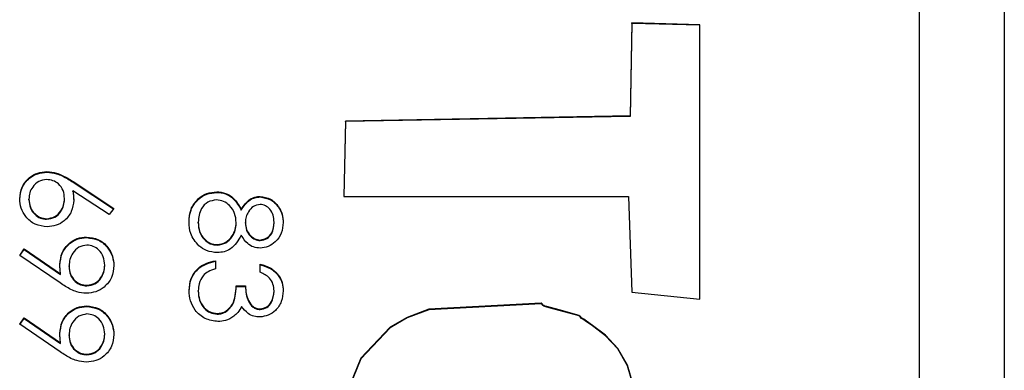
# Model space of a CAD drawing. Header units: millimetres. Extents: x 351 to 1801, y 78 to 1352.
# Tile 32 of 39: x 1626.24 to 1632.06, y 676.18 to 678.25. Entities that reach past the tile are written whole.
import ezdxf

# ---------------------------------------------------------------- set-up
doc = ezdxf.new("R2010")
doc.units = ezdxf.units.MM

msp = doc.modelspace()

# ---------------------------------------------------------------- linework, layer by layer
at = {"color": 7, "linetype": 'Continuous', "lineweight": 25}
for p, q in [((1632.0573, 683.4783), (1632.0573, 642.4783)), ((1631.5573, 644.9852), (1631.5573, 680.9623)), ((1629.8582, 678.2272), (1629.8482, 677.6771)), ((1629.8582, 678.2236), (1629.8482, 677.6736)), ((1630.2599, 678.2159), (1629.8582, 678.2272)), ((1629.8582, 678.2236), (1629.8582, 678.2272)), ((1630.2599, 678.2123), (1629.8582, 678.2236)), ((1630.2594, 676.5957), (1630.2599, 678.2159)), ((1628.1678, 677.6474), (1628.1568, 677.2014)), ((1628.1678, 677.6438), (1628.1569, 677.2014)), ((1629.8482, 677.6771), (1628.1678, 677.6474)), ((1629.8482, 677.6736), (1628.1678, 677.6438)), ((1628.1678, 677.6438), (1628.1678, 677.6474)), ((1629.8482, 677.6736), (1629.8482, 677.6771)), ((1626.4048, 677.3453), (1626.4048, 677.3489)), ((1626.5585, 677.2898), (1626.8, 677.1319)), ((1626.5585, 677.2862), (1626.5585, 677.2898)), ((1626.5585, 677.2862), (1626.7982, 677.1296)), ((1626.7713, 677.0954), (1626.5575, 677.2351)), ((1626.5575, 677.2316), (1626.5575, 677.2351)), ((1627.4071, 677.2261), (1627.4071, 677.2297)), ((1626.298, 677.1826), (1626.298, 677.1862)), ((1626.5083, 677.1868), (1626.5083, 677.1903)), ((1627.6642, 677.199), (1627.6642, 677.2026)), ((1628.1568, 677.2014), (1629.8376, 677.2014)), ((1629.8376, 677.2014), (1629.8574, 676.6367)), ((1626.8, 677.1319), (1626.7713, 677.0954)), ((1627.5521, 677.1218), (1627.5521, 677.1253)), ((1626.4029, 677.0674), (1626.4029, 677.0709)), ((1627.298, 677.0467), (1627.298, 677.0502)), ((1627.5761, 677.0448), (1627.5761, 677.0483)), ((1627.7457, 677.0467), (1627.7457, 677.0502)), ((1627.5219, 677.0436), (1627.5219, 677.0472)), ((1626.6379, 676.9589), (1626.6379, 676.9625)), ((1627.6645, 676.9414), (1627.6645, 676.9449)), ((1626.2437, 676.854), (1626.2701, 676.8919)), ((1626.2454, 676.8528), (1626.2701, 676.8883)), ((1626.2701, 676.8919), (1626.4852, 676.7449)), ((1626.2701, 676.8883), (1626.2701, 676.8919)), ((1626.2701, 676.8883), (1626.4852, 676.7413)), ((1627.4104, 676.9143), (1627.4104, 676.9178)), ((1626.482, 676.6912), (1626.2437, 676.854)), ((1627.3997, 676.8229), (1627.3997, 676.7754)), ((1626.5354, 676.7881), (1626.5354, 676.7917)), ((1626.7457, 676.793), (1626.7457, 676.7966)), ((1627.6643, 676.7551), (1627.6643, 676.8026)), ((1626.4852, 676.7413), (1626.4852, 676.7449)), ((1626.6406, 676.6741), (1626.6406, 676.6777)), ((1627.298, 676.6421), (1627.298, 676.6457)), ((1627.5219, 676.6737), (1627.5761, 676.6737)), ((1627.5219, 676.6702), (1627.5219, 676.6737)), ((1627.5219, 676.6702), (1627.5761, 676.6702)), ((1627.5761, 676.6702), (1627.5761, 676.6737)), ((1627.7457, 676.6409), (1627.7457, 676.6445)), ((1629.8574, 676.6367), (1630.2594, 676.5957)), ((1626.6379, 676.5521), (1626.6379, 676.5557)), ((1627.6627, 676.5346), (1627.6627, 676.5381)), ((1626.2437, 676.4472), (1626.2701, 676.4851)), ((1626.2454, 676.446), (1626.2701, 676.4815)), ((1626.2701, 676.4851), (1626.4852, 676.3381)), ((1626.2701, 676.4815), (1626.2701, 676.4851)), ((1626.2701, 676.4815), (1626.4852, 676.3345)), ((1627.4099, 676.5075), (1627.4099, 676.511)), ((1626.482, 676.2844), (1626.2437, 676.4472)), ((1626.5354, 676.3813), (1626.5354, 676.3849)), ((1626.7457, 676.3862), (1626.7457, 676.3898)), ((1626.4852, 676.3345), (1626.4852, 676.3381)), ((1626.6406, 676.2673), (1626.6406, 676.2709))]:
    msp.add_line(p, q, dxfattribs=at)
at = {"color": 7, "linetype": 'Continuous', "lineweight": 25, "flags": 128}
for points in [[(1629.8851, 676.0228), (1629.8315, 676.2054), (1629.7761, 676.3054), (1629.7021, 676.3828), (1629.6259, 676.441), (1629.5901, 676.4657), (1629.574, 676.4767), (1629.5613, 676.4855), (1629.5533, 676.4945), (1629.5498, 676.4983), (1629.5479, 676.4995), (1629.547, 676.4999), (1629.5466, 676.5001), (1629.5465, 676.5001), (1629.5464, 676.5002), (1629.5463, 676.5002), (1629.5463, 676.5002), (1629.5463, 676.5002), (1629.5463, 676.5002), (1629.4293, 676.5322), (1629.3777, 676.5458), (1629.3552, 676.5523), (1629.3453, 676.5553), (1629.3376, 676.5578), (1629.3334, 676.5609), (1629.3302, 676.5658), (1629.3265, 676.5708), (1629.3244, 676.5721), (1629.3234, 676.5724), (1629.3229, 676.5725), (1629.3227, 676.5725), (1629.3226, 676.5725), (1629.3226, 676.5725), (1629.3226, 676.5725), (1629.3226, 676.5725), (1629.3226, 676.5725), (1628.6588, 676.5369), (1628.5313, 676.4884), (1628.4314, 676.4309), (1628.2581, 676.2479), (1628.1746, 676.045)], [(1629.8851, 676.0193), (1629.8315, 676.2019), (1629.7761, 676.3018), (1629.7021, 676.3792), (1629.6259, 676.4374), (1629.5901, 676.4622), (1629.574, 676.4732), (1629.5613, 676.4819), (1629.5533, 676.491), (1629.5498, 676.4947), (1629.5479, 676.4959), (1629.547, 676.4963), (1629.5466, 676.4965), (1629.5465, 676.4966), (1629.5464, 676.4966), (1629.5463, 676.4966), (1629.5463, 676.4966), (1629.5463, 676.4966), (1629.5463, 676.4966), (1629.4293, 676.5286), (1629.3777, 676.5422), (1629.3552, 676.5487), (1629.3453, 676.5518), (1629.3376, 676.5542), (1629.3334, 676.5574), (1629.3302, 676.5622), (1629.3265, 676.5672), (1629.3244, 676.5685), (1629.3234, 676.5688), (1629.3229, 676.5689), (1629.3227, 676.5689), (1629.3226, 676.569), (1629.3226, 676.569), (1629.3226, 676.569), (1629.3226, 676.569), (1629.3226, 676.569), (1628.6588, 676.5333), (1628.5313, 676.4848), (1628.4314, 676.4273), (1628.2581, 676.2443), (1628.1746, 676.0415)]]:
    msp.add_lwpolyline(points, dxfattribs=at)
at = {"color": 7, "linetype": 'Continuous', "lineweight": 25}
for points, knots in [([(1626.2437, 677.1887), (1626.2465, 677.2124), (1626.2522, 677.2597), (1626.2952, 677.3131), (1626.3491, 677.3434), (1626.3863, 677.3471), (1626.4048, 677.3489)], [0, 0, 0, 0, 0.2796696, 0.5590848, 0.7795576, 1, 1, 1, 1]), ([(1626.2437, 677.1852), (1626.2465, 677.2088), (1626.2522, 677.2561), (1626.2952, 677.3095), (1626.3491, 677.3398), (1626.3863, 677.3435), (1626.4048, 677.3453)], [0, 0, 0, 0, 0.27967, 0.559085, 0.779558, 1, 1, 1, 1]), ([(1626.4048, 677.3489), (1626.4237, 677.347), (1626.4549, 677.344), (1626.4953, 677.3272), (1626.5276, 677.3097), (1626.5482, 677.2964), (1626.5585, 677.2898)], [0, 0, 0, 0, 0.339374, 0.559486, 0.779731, 1, 1, 1, 1]), ([(1626.4048, 677.3453), (1626.4237, 677.3435), (1626.4549, 677.3404), (1626.4953, 677.3236), (1626.5276, 677.3061), (1626.5482, 677.2929), (1626.5585, 677.2862)], [0, 0, 0, 0, 0.339374, 0.559486, 0.779731, 1, 1, 1, 1]), ([(1626.4029, 677.3014), (1626.3867, 677.2992), (1626.3541, 677.2946), (1626.3205, 677.2616), (1626.3009, 677.2245), (1626.2989, 677.1989), (1626.298, 677.1862)], [0, 0, 0, 0, 0.279059, 0.55882, 0.779303, 1, 1, 1, 1]), ([(1626.5083, 677.1903), (1626.5069, 677.2064), (1626.5042, 677.2386), (1626.4763, 677.2756), (1626.4408, 677.298), (1626.4155, 677.3003), (1626.4029, 677.3014)], [0, 0, 0, 0, 0.2801275, 0.5595148, 0.7797192, 1, 1, 1, 1]), ([(1626.5575, 677.2351), (1626.5591, 677.225), (1626.5619, 677.2068), (1626.5624, 677.1884), (1626.5626, 677.1804)], [0, 0, 0, 0, 0.55991, 1, 1, 1, 1]), ([(1626.5575, 677.2316), (1626.5591, 677.2214), (1626.5619, 677.2032), (1626.5624, 677.1849), (1626.5626, 677.1768)], [0, 0, 0, 0, 0.55991, 1, 1, 1, 1]), ([(1627.2437, 677.0508), (1627.2453, 677.0764), (1627.2485, 677.1274), (1627.2914, 677.187), (1627.3473, 677.2229), (1627.3871, 677.2274), (1627.4071, 677.2297)], [0, 0, 0, 0, 0.280545, 0.559269, 0.779816, 1, 1, 1, 1]), ([(1627.2437, 677.0472), (1627.2453, 677.0728), (1627.2485, 677.1238), (1627.2914, 677.1834), (1627.3473, 677.2193), (1627.3871, 677.2239), (1627.4071, 677.2261)], [0, 0, 0, 0, 0.280545, 0.559269, 0.779816, 1, 1, 1, 1]), ([(1627.4071, 677.2297), (1627.4247, 677.228), (1627.4601, 677.2245), (1627.5149, 677.189), (1627.538, 677.1495), (1627.5521, 677.1253)], [0, 0, 0, 0, 0.279987, 0.559901, 1, 1, 1, 1]), ([(1627.4071, 677.2261), (1627.4247, 677.2244), (1627.4601, 677.2209), (1627.5149, 677.1854), (1627.538, 677.1459), (1627.5521, 677.1218)], [0, 0, 0, 0, 0.279987, 0.559901, 1, 1, 1, 1]), ([(1626.4058, 677.0235), (1626.3816, 677.0262), (1626.3331, 677.0317), (1626.2795, 677.0768), (1626.2491, 677.1319), (1626.2455, 677.1698), (1626.2437, 677.1887)], [0, 0, 0, 0, 0.279631, 0.55896, 0.779478, 1, 1, 1, 1]), ([(1626.298, 677.1862), (1626.2996, 677.1699), (1626.3029, 677.1375), (1626.33, 677.0998), (1626.3646, 677.0749), (1626.3901, 677.0723), (1626.4029, 677.0709)], [0, 0, 0, 0, 0.280018, 0.559853, 0.779987, 1, 1, 1, 1]), ([(1626.298, 677.1826), (1626.2996, 677.1664), (1626.3029, 677.1339), (1626.33, 677.0962), (1626.3646, 677.0714), (1626.3901, 677.0687), (1626.4029, 677.0674)], [0, 0, 0, 0, 0.280018, 0.559853, 0.779987, 1, 1, 1, 1]), ([(1626.4029, 677.0709), (1626.4195, 677.0734), (1626.4527, 677.0783), (1626.4862, 677.113), (1626.5055, 677.1512), (1626.5074, 677.1773), (1626.5083, 677.1903)], [0, 0, 0, 0, 0.278754, 0.558605, 0.779147, 1, 1, 1, 1]), ([(1626.4029, 677.0674), (1626.4195, 677.0698), (1626.4527, 677.0747), (1626.4862, 677.1094), (1626.5055, 677.1477), (1626.5074, 677.1737), (1626.5083, 677.1868)], [0, 0, 0, 0, 0.2787544, 0.558605, 0.7791474, 1, 1, 1, 1]), ([(1626.5626, 677.1804), (1626.5599, 677.1572), (1626.5546, 677.1108), (1626.5122, 677.0593), (1626.4604, 677.0281), (1626.424, 677.025), (1626.4058, 677.0235)], [0, 0, 0, 0, 0.279638, 0.559326, 0.779527, 1, 1, 1, 1]), ([(1627.4055, 677.1822), (1627.3878, 677.1793), (1627.3525, 677.1733), (1627.3059, 677.1244), (1627.301, 677.0784), (1627.298, 677.0502)], [0, 0, 0, 0, 0.279833, 0.560198, 1, 1, 1, 1]), ([(1627.5219, 677.0472), (1627.5203, 677.0658), (1627.5171, 677.1029), (1627.4875, 677.1467), (1627.4492, 677.1769), (1627.42, 677.1804), (1627.4055, 677.1822)], [0, 0, 0, 0, 0.280283, 0.560138, 0.780298, 1, 1, 1, 1]), ([(1627.5521, 677.1253), (1627.5671, 677.148), (1627.5882, 677.1798), (1627.6327, 677.1999), (1627.6537, 677.2017), (1627.6642, 677.2026)], [0, 0, 0, 0, 0.557752, 0.778932, 1, 1, 1, 1]), ([(1627.5521, 677.1218), (1627.5671, 677.1445), (1627.5882, 677.1762), (1627.6327, 677.1963), (1627.6537, 677.1981), (1627.6642, 677.199)], [0, 0, 0, 0, 0.557752, 0.778932, 1, 1, 1, 1]), ([(1627.6642, 677.2026), (1627.6854, 677.1988), (1627.7278, 677.1913), (1627.7718, 677.1477), (1627.796, 677.0979), (1627.7987, 677.0644), (1627.8, 677.0476)], [0, 0, 0, 0, 0.278806, 0.558457, 0.77916, 1, 1, 1, 1]), ([(1627.6642, 677.199), (1627.6854, 677.1953), (1627.7278, 677.1877), (1627.7718, 677.1441), (1627.796, 677.0943), (1627.7987, 677.0608), (1627.8, 677.044)], [0, 0, 0, 0, 0.2788058, 0.5584573, 0.7791595, 1, 1, 1, 1]), ([(1627.6635, 677.1551), (1627.6495, 677.1522), (1627.6213, 677.1462), (1627.5946, 677.1148), (1627.5786, 677.0819), (1627.5769, 677.0595), (1627.5761, 677.0483)], [0, 0, 0, 0, 0.277721, 0.558224, 0.779072, 1, 1, 1, 1]), ([(1627.7457, 677.0502), (1627.7448, 677.0641), (1627.7429, 677.0919), (1627.7234, 677.1259), (1627.6962, 677.1506), (1627.6744, 677.1536), (1627.6635, 677.1551)], [0, 0, 0, 0, 0.280651, 0.560566, 0.78062, 1, 1, 1, 1]), ([(1627.3018, 676.9104), (1627.2824, 676.9332), (1627.2476, 676.9741), (1627.2449, 677.0273), (1627.2437, 677.0508)], [0, 0, 0, 0, 0.557758, 1, 1, 1, 1]), ([(1627.298, 677.0502), (1627.2992, 677.032), (1627.3017, 676.9957), (1627.3295, 676.9518), (1627.3677, 676.923), (1627.3962, 676.9195), (1627.4104, 676.9178)], [0, 0, 0, 0, 0.280602, 0.559962, 0.78018, 1, 1, 1, 1]), ([(1627.5761, 677.0483), (1627.5776, 677.0343), (1627.5806, 677.0063), (1627.6021, 676.9723), (1627.6316, 676.9501), (1627.6536, 676.9467), (1627.6645, 676.9449)], [0, 0, 0, 0, 0.280237, 0.560145, 0.780435, 1, 1, 1, 1]), ([(1627.6645, 676.9449), (1627.6781, 676.9478), (1627.7054, 676.9535), (1627.7406, 676.9924), (1627.7438, 677.0283), (1627.7457, 677.0502)], [0, 0, 0, 0, 0.278971, 0.559919, 1, 1, 1, 1]), ([(1627.298, 677.0467), (1627.2992, 677.0285), (1627.3017, 676.9921), (1627.3295, 676.9482), (1627.3677, 676.9194), (1627.3962, 676.916), (1627.4104, 676.9143)], [0, 0, 0, 0, 0.280602, 0.559962, 0.78018, 1, 1, 1, 1]), ([(1627.4104, 676.9178), (1627.428, 676.9209), (1627.4633, 676.9272), (1627.4982, 676.9647), (1627.5189, 677.0054), (1627.5209, 677.0333), (1627.5219, 677.0472)], [0, 0, 0, 0, 0.278303, 0.558509, 0.779146, 1, 1, 1, 1]), ([(1627.4104, 676.9143), (1627.428, 676.9174), (1627.4633, 676.9236), (1627.4982, 676.9611), (1627.5189, 677.0019), (1627.5209, 677.0297), (1627.5219, 677.0436)], [0, 0, 0, 0, 0.278303, 0.558509, 0.779146, 1, 1, 1, 1]), ([(1627.5761, 677.0448), (1627.5776, 677.0307), (1627.5806, 677.0027), (1627.6021, 676.9687), (1627.6316, 676.9465), (1627.6536, 676.9431), (1627.6645, 676.9414)], [0, 0, 0, 0, 0.280237, 0.560145, 0.780435, 1, 1, 1, 1]), ([(1627.8, 677.0476), (1627.7977, 677.0265), (1627.7931, 676.9844), (1627.7581, 676.9349), (1627.7124, 676.9036), (1627.6793, 676.8995), (1627.6627, 676.8975)], [0, 0, 0, 0, 0.279929, 0.559623, 0.779946, 1, 1, 1, 1]), ([(1627.6645, 676.9414), (1627.6781, 676.9442), (1627.7054, 676.9499), (1627.7406, 676.9888), (1627.7438, 677.0248), (1627.7457, 677.0467)], [0, 0, 0, 0, 0.278971, 0.559919, 1, 1, 1, 1]), ([(1626.4811, 676.8005), (1626.4837, 676.824), (1626.4888, 676.8711), (1626.5305, 676.9244), (1626.5824, 676.9576), (1626.6194, 676.9608), (1626.6379, 676.9625)], [0, 0, 0, 0, 0.279814, 0.559489, 0.779635, 1, 1, 1, 1]), ([(1626.4811, 676.7969), (1626.4837, 676.8205), (1626.4888, 676.8676), (1626.5305, 676.9209), (1626.5824, 676.954), (1626.6194, 676.9573), (1626.6379, 676.9589)], [0, 0, 0, 0, 0.279814, 0.559489, 0.779635, 1, 1, 1, 1]), ([(1626.6379, 676.9625), (1626.6624, 676.9596), (1626.7112, 676.9538), (1626.7643, 676.9071), (1626.7947, 676.8515), (1626.7982, 676.8132), (1626.8, 676.7941)], [0, 0, 0, 0, 0.279538, 0.558851, 0.779452, 1, 1, 1, 1]), ([(1626.6379, 676.9589), (1626.6624, 676.956), (1626.7112, 676.9502), (1626.7643, 676.9035), (1626.7947, 676.8479), (1626.7982, 676.8097), (1626.8, 676.7906)], [0, 0, 0, 0, 0.279538, 0.558851, 0.779452, 1, 1, 1, 1]), ([(1627.5521, 676.9726), (1627.5339, 676.9426), (1627.5085, 676.9008), (1627.4519, 676.8734), (1627.4249, 676.8714), (1627.4114, 676.8704)], [0, 0, 0, 0, 0.5582714, 0.7790888, 1, 1, 1, 1]), ([(1627.6627, 676.8975), (1627.6495, 676.8987), (1627.6231, 676.901), (1627.5814, 676.9261), (1627.5632, 676.955), (1627.5521, 676.9726)], [0, 0, 0, 0, 0.280159, 0.560243, 1, 1, 1, 1]), ([(1626.6406, 676.915), (1626.6237, 676.9123), (1626.59, 676.9069), (1626.5568, 676.8707), (1626.5381, 676.8314), (1626.5363, 676.8049), (1626.5354, 676.7917)], [0, 0, 0, 0, 0.278472, 0.558424, 0.779098, 1, 1, 1, 1]), ([(1626.7457, 676.7966), (1626.7441, 676.813), (1626.7409, 676.846), (1626.7143, 676.8848), (1626.6795, 676.9107), (1626.6535, 676.9136), (1626.6406, 676.915)], [0, 0, 0, 0, 0.280092, 0.560011, 0.780131, 1, 1, 1, 1]), ([(1627.4114, 676.8704), (1627.3889, 676.8725), (1627.3486, 676.8763), (1627.3161, 676.9), (1627.3018, 676.9104)], [0, 0, 0, 0, 0.559346, 1, 1, 1, 1]), ([(1627.2437, 676.6465), (1627.2458, 676.6708), (1627.2501, 676.7192), (1627.2907, 676.7765), (1627.3442, 676.8097), (1627.3812, 676.8185), (1627.3997, 676.8229)], [0, 0, 0, 0, 0.279886, 0.558979, 0.779263, 1, 1, 1, 1]), ([(1627.2437, 676.643), (1627.2458, 676.6672), (1627.2501, 676.7157), (1627.2907, 676.7729), (1627.3442, 676.8062), (1627.3812, 676.8149), (1627.3997, 676.8193)], [0, 0, 0, 0, 0.279886, 0.558979, 0.779263, 1, 1, 1, 1]), ([(1626.4852, 676.7449), (1626.4839, 676.7552), (1626.4817, 676.7737), (1626.4813, 676.7923), (1626.4811, 676.8005)], [0, 0, 0, 0, 0.559944, 1, 1, 1, 1]), ([(1626.5354, 676.7917), (1626.5367, 676.7754), (1626.5394, 676.7428), (1626.5666, 676.7047), (1626.6022, 676.6814), (1626.6278, 676.6789), (1626.6406, 676.6777)], [0, 0, 0, 0, 0.280319, 0.55953, 0.779753, 1, 1, 1, 1]), ([(1626.5354, 676.7881), (1626.5367, 676.7718), (1626.5394, 676.7392), (1626.5666, 676.7012), (1626.6022, 676.6778), (1626.6278, 676.6754), (1626.6406, 676.6741)], [0, 0, 0, 0, 0.2803193, 0.5595299, 0.7797528, 1, 1, 1, 1]), ([(1626.8, 676.7941), (1626.7972, 676.7701), (1626.7915, 676.722), (1626.7483, 676.6675), (1626.694, 676.636), (1626.6563, 676.6321), (1626.6374, 676.6302)], [0, 0, 0, 0, 0.27973, 0.559163, 0.779612, 1, 1, 1, 1]), ([(1626.6406, 676.6777), (1626.6571, 676.6802), (1626.6902, 676.6851), (1626.7236, 676.7195), (1626.743, 676.7576), (1626.7448, 676.7836), (1626.7457, 676.7966)], [0, 0, 0, 0, 0.278722, 0.558569, 0.779171, 1, 1, 1, 1]), ([(1626.6406, 676.6741), (1626.6571, 676.6766), (1626.6902, 676.6815), (1626.7236, 676.7159), (1626.743, 676.754), (1626.7448, 676.78), (1626.7457, 676.793)], [0, 0, 0, 0, 0.278722, 0.558569, 0.779171, 1, 1, 1, 1]), ([(1627.3997, 676.7754), (1627.3844, 676.7706), (1627.3569, 676.762), (1627.3358, 676.7425), (1627.3266, 676.734)], [0, 0, 0, 0, 0.560694, 1, 1, 1, 1]), ([(1627.6643, 676.8026), (1627.6847, 676.7965), (1627.7253, 676.7843), (1627.7703, 676.7439), (1627.7961, 676.695), (1627.7987, 676.6618), (1627.8, 676.6451)], [0, 0, 0, 0, 0.280288, 0.55968, 0.779747, 1, 1, 1, 1]), ([(1627.6643, 676.799), (1627.6847, 676.7929), (1627.7253, 676.7807), (1627.7703, 676.7403), (1627.7961, 676.6914), (1627.7987, 676.6582), (1627.8, 676.6416)], [0, 0, 0, 0, 0.280288, 0.55968, 0.779747, 1, 1, 1, 1]), ([(1627.3266, 676.734), (1627.3171, 676.7188), (1627.3001, 676.6916), (1627.2986, 676.6597), (1627.298, 676.6457)], [0, 0, 0, 0, 0.558748, 1, 1, 1, 1]), ([(1627.7457, 676.6445), (1627.7446, 676.6583), (1627.7425, 676.6857), (1627.716, 676.7294), (1627.6839, 676.7454), (1627.6643, 676.7551)], [0, 0, 0, 0, 0.280636, 0.560364, 1, 1, 1, 1]), ([(1626.6374, 676.6302), (1626.6182, 676.6322), (1626.5866, 676.6354), (1626.5458, 676.6527), (1626.5131, 676.6706), (1626.4924, 676.6843), (1626.482, 676.6912)], [0, 0, 0, 0, 0.339295, 0.559425, 0.779695, 1, 1, 1, 1]), ([(1627.4145, 676.4636), (1627.3885, 676.4674), (1627.3365, 676.475), (1627.2795, 676.5246), (1627.2485, 676.5851), (1627.2453, 676.626), (1627.2437, 676.6465)], [0, 0, 0, 0, 0.279304, 0.558838, 0.779277, 1, 1, 1, 1]), ([(1627.298, 676.6457), (1627.2992, 676.6273), (1627.3016, 676.5907), (1627.3291, 676.5464), (1627.3668, 676.5163), (1627.3956, 676.5128), (1627.4099, 676.511)], [0, 0, 0, 0, 0.280599, 0.560151, 0.780303, 1, 1, 1, 1]), ([(1627.298, 676.6421), (1627.2992, 676.6238), (1627.3016, 676.5872), (1627.3291, 676.5428), (1627.3668, 676.5128), (1627.3956, 676.5092), (1627.4099, 676.5075)], [0, 0, 0, 0, 0.280599, 0.560151, 0.780303, 1, 1, 1, 1]), ([(1627.4099, 676.511), (1627.4191, 676.5118), (1627.4376, 676.5133), (1627.471, 676.5298), (1627.5166, 676.579), (1627.5197, 676.6358), (1627.5219, 676.6737)], [0, 0, 0, 0, 0.125587, 0.251191, 0.500605, 1, 1, 1, 1]), ([(1627.4099, 676.5075), (1627.4191, 676.5082), (1627.4376, 676.5098), (1627.471, 676.5262), (1627.5166, 676.5754), (1627.5197, 676.6323), (1627.5219, 676.6702)], [0, 0, 0, 0, 0.125587, 0.251191, 0.500605, 1, 1, 1, 1]), ([(1627.5761, 676.6737), (1627.5789, 676.6439), (1627.583, 676.5991), (1627.6141, 676.5553), (1627.6404, 676.5403), (1627.6553, 676.5389), (1627.6627, 676.5381)], [0, 0, 0, 0, 0.499418, 0.749016, 0.874544, 1, 1, 1, 1]), ([(1627.5761, 676.6702), (1627.5789, 676.6403), (1627.583, 676.5955), (1627.6141, 676.5517), (1627.6404, 676.5367), (1627.6553, 676.5353), (1627.6627, 676.5346)], [0, 0, 0, 0, 0.499418, 0.749016, 0.874544, 1, 1, 1, 1]), ([(1627.8, 676.6451), (1627.7977, 676.6237), (1627.7931, 676.5809), (1627.7591, 676.5297), (1627.713, 676.4972), (1627.6793, 676.4929), (1627.6625, 676.4907)], [0, 0, 0, 0, 0.280085, 0.5598683, 0.7800992, 1, 1, 1, 1]), ([(1627.6627, 676.5381), (1627.6766, 676.5408), (1627.7044, 676.5462), (1627.7387, 676.5867), (1627.7431, 676.6226), (1627.7457, 676.6445)], [0, 0, 0, 0, 0.278859, 0.5600742, 1, 1, 1, 1]), ([(1627.6627, 676.5346), (1627.6766, 676.5373), (1627.7044, 676.5426), (1627.7387, 676.5831), (1627.7431, 676.619), (1627.7457, 676.6409)], [0, 0, 0, 0, 0.278859, 0.560074, 1, 1, 1, 1]), ([(1626.4811, 676.3937), (1626.4837, 676.4172), (1626.4888, 676.4643), (1626.5305, 676.5176), (1626.5824, 676.5508), (1626.6194, 676.554), (1626.6379, 676.5557)], [0, 0, 0, 0, 0.279814, 0.559489, 0.779635, 1, 1, 1, 1]), ([(1626.4811, 676.3901), (1626.4837, 676.4137), (1626.4888, 676.4608), (1626.5305, 676.5141), (1626.5824, 676.5472), (1626.6194, 676.5505), (1626.6379, 676.5521)], [0, 0, 0, 0, 0.279814, 0.559489, 0.779635, 1, 1, 1, 1]), ([(1626.6379, 676.5557), (1626.6624, 676.5528), (1626.7112, 676.547), (1626.7643, 676.5003), (1626.7947, 676.4447), (1626.7982, 676.4064), (1626.8, 676.3873)], [0, 0, 0, 0, 0.279538, 0.558851, 0.779452, 1, 1, 1, 1]), ([(1626.6379, 676.5521), (1626.6624, 676.5492), (1626.7112, 676.5434), (1626.7643, 676.4967), (1626.7947, 676.4411), (1626.7982, 676.4029), (1626.8, 676.3838)], [0, 0, 0, 0, 0.279538, 0.558851, 0.779452, 1, 1, 1, 1]), ([(1627.5537, 676.5524), (1627.5472, 676.5401), (1627.5357, 676.5181), (1627.5168, 676.5022), (1627.5085, 676.4951)], [0, 0, 0, 0, 0.559795, 1, 1, 1, 1]), ([(1627.6625, 676.4907), (1627.6503, 676.4915), (1627.6258, 676.4933), (1627.5852, 676.5123), (1627.5656, 676.5372), (1627.5537, 676.5524)], [0, 0, 0, 0, 0.280508, 0.560792, 1, 1, 1, 1]), ([(1626.6406, 676.5082), (1626.6237, 676.5055), (1626.59, 676.5001), (1626.5568, 676.4639), (1626.5381, 676.4246), (1626.5363, 676.3981), (1626.5354, 676.3849)], [0, 0, 0, 0, 0.278472, 0.558424, 0.779098, 1, 1, 1, 1]), ([(1626.7457, 676.3898), (1626.7441, 676.4063), (1626.7409, 676.4392), (1626.7143, 676.478), (1626.6795, 676.504), (1626.6535, 676.5068), (1626.6406, 676.5082)], [0, 0, 0, 0, 0.280092, 0.560011, 0.780131, 1, 1, 1, 1]), ([(1627.5085, 676.4951), (1627.4923, 676.485), (1627.4633, 676.4669), (1627.4294, 676.4646), (1627.4145, 676.4636)], [0, 0, 0, 0, 0.559419, 1, 1, 1, 1]), ([(1626.4852, 676.3381), (1626.4839, 676.3484), (1626.4817, 676.3669), (1626.4813, 676.3855), (1626.4811, 676.3937)], [0, 0, 0, 0, 0.559944, 1, 1, 1, 1]), ([(1626.5354, 676.3849), (1626.5367, 676.3686), (1626.5394, 676.336), (1626.5666, 676.2979), (1626.6022, 676.2746), (1626.6278, 676.2721), (1626.6406, 676.2709)], [0, 0, 0, 0, 0.280319, 0.55953, 0.779753, 1, 1, 1, 1]), ([(1626.5354, 676.3813), (1626.5367, 676.365), (1626.5394, 676.3324), (1626.5666, 676.2944), (1626.6022, 676.271), (1626.6278, 676.2686), (1626.6406, 676.2673)], [0, 0, 0, 0, 0.280319, 0.55953, 0.779753, 1, 1, 1, 1]), ([(1626.8, 676.3873), (1626.7972, 676.3633), (1626.7915, 676.3152), (1626.7483, 676.2607), (1626.694, 676.2292), (1626.6563, 676.2254), (1626.6374, 676.2234)], [0, 0, 0, 0, 0.27973, 0.559163, 0.779612, 1, 1, 1, 1]), ([(1626.6406, 676.2709), (1626.6571, 676.2734), (1626.6902, 676.2783), (1626.7236, 676.3127), (1626.743, 676.3508), (1626.7448, 676.3768), (1626.7457, 676.3898)], [0, 0, 0, 0, 0.278722, 0.558569, 0.779171, 1, 1, 1, 1]), ([(1626.6406, 676.2673), (1626.6571, 676.2698), (1626.6902, 676.2747), (1626.7236, 676.3092), (1626.743, 676.3472), (1626.7448, 676.3732), (1626.7457, 676.3862)], [0, 0, 0, 0, 0.278722, 0.558569, 0.779171, 1, 1, 1, 1]), ([(1626.6374, 676.2234), (1626.6182, 676.2254), (1626.5866, 676.2286), (1626.5458, 676.2459), (1626.5131, 676.2638), (1626.4924, 676.2775), (1626.482, 676.2844)], [0, 0, 0, 0, 0.339295, 0.559425, 0.779695, 1, 1, 1, 1])]:
    msp.add_open_spline(points, degree=3, knots=knots, dxfattribs=at)

doc.saveas('drawing.dxf')
